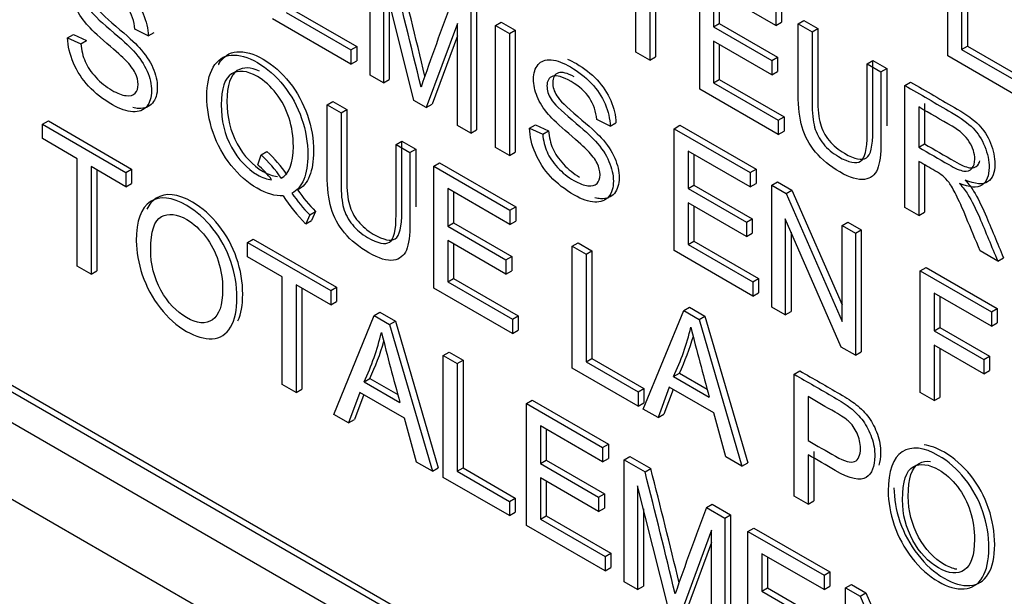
# Model space of a CAD drawing. Header units: inches. Extents: x 2 to 538, y -2 to 358.
# Tile 96 of 117: x 511.799 to 512.401, y 272.053 to 272.406. Entities that reach past the tile are written whole.
import ezdxf

# ---------------------------------------------------------------- set-up
doc = ezdxf.new("R2010")
doc.units = ezdxf.units.IN
doc.header["$MEASUREMENT"] = 0
doc.layers.add('Default', color=7, linetype='Continuous')
doc.layers.add('LAB20180', color=7, linetype='Continuous')

# ---------------------------------------------------------------- blocks, each defined once
blk = doc.blocks.new('SE6')
at = {"layer": 'LAB20180', "color": 7, "linetype": 'Continuous'}
for p, q in [((512.36657, 272.38376), (512.36657, 272.45846)), ((512.37509, 272.45354), (512.37509, 272.38764)), ((512.37863, 272.45558), (512.37863, 272.38968)), ((512.17574, 272.38598), (512.17574, 272.45187)), ((512.013, 272.37198), (512.013, 272.44667)), ((512.18427, 272.44695), (512.18427, 272.38106)), ((512.1878, 272.44491), (512.1878, 272.3831)), ((512.21478, 272.36344), (512.21478, 272.43813)), ((512.0399, 272.35645), (512.02122, 272.43084)), ((512.02122, 272.43084), (512.02122, 272.36723)), ((512.26139, 272.40243), (512.22326, 272.42444)), ((512.22326, 272.42444), (512.22326, 272.40148)), ((512.22679, 272.4224), (512.22679, 272.40352)), ((511.96523, 272.41238), (512.00487, 272.3895)), ((512.02475, 272.41676), (512.02475, 272.36927)), ((512.07821, 272.41311), (512.07821, 272.33841)), ((512.26139, 272.41122), (512.26139, 272.40243)), ((512.26492, 272.41326), (512.26492, 272.40447)), ((512.00133, 272.37871), (511.95322, 272.40649)), ((511.9617, 272.41034), (512.00133, 272.38746)), ((512.07467, 272.41106), (512.07467, 272.33637)), ((512.27503, 272.40335), (512.27857, 272.40539)), ((512.27857, 272.40539), (512.28709, 272.40047)), ((511.87728, 272.396), (511.86906, 272.40005)), ((512.06645, 272.40368), (512.04743, 272.3521)), ((512.06645, 272.34112), (512.06645, 272.40368)), ((512.08982, 272.40232), (512.09335, 272.40436)), ((512.08982, 272.32763), (512.08982, 272.40232)), ((512.08982, 272.40232), (512.09834, 272.3974)), ((512.09335, 272.40436), (512.10188, 272.39944)), ((512.09834, 272.3974), (512.10188, 272.39944)), ((512.10188, 272.39944), (512.10188, 272.32475)), ((512.22326, 272.40148), (512.22679, 272.40352)), ((512.22326, 272.40148), (512.25894, 272.38088)), ((512.22679, 272.40352), (512.26247, 272.38293)), ((512.26139, 272.40243), (512.26492, 272.40447)), ((512.27503, 272.40335), (512.28355, 272.39843)), ((512.28355, 272.39843), (512.28709, 272.40047)), ((511.82791, 272.39488), (511.83145, 272.39692)), ((511.82791, 272.39488), (511.83596, 272.39113)), ((511.83145, 272.39692), (511.8395, 272.39317)), ((511.83596, 272.39113), (511.8395, 272.39317)), ((511.87728, 272.396), (511.88081, 272.39804)), ((512.06645, 272.39614), (512.05096, 272.35414)), ((512.09834, 272.3974), (512.09834, 272.32271)), ((512.00133, 272.38746), (512.00487, 272.3895)), ((512.00133, 272.38746), (512.00133, 272.37871)), ((512.00487, 272.3895), (512.00487, 272.38075)), ((512.25894, 272.37214), (512.22326, 272.39274)), ((512.22326, 272.39274), (512.22326, 272.36729)), ((512.22679, 272.3907), (512.22679, 272.36933)), ((512.37509, 272.38764), (512.37863, 272.38968)), ((512.37509, 272.38764), (512.40698, 272.36923)), ((512.37863, 272.38968), (512.41052, 272.37127)), ((512.18427, 272.38106), (512.17574, 272.38598)), ((512.18427, 272.38106), (512.1878, 272.3831)), ((512.25894, 272.38088), (512.26247, 272.38293)), ((512.26247, 272.38293), (512.26247, 272.37418)), ((512.31725, 272.37897), (512.32079, 272.38101)), ((512.32079, 272.38101), (512.32927, 272.37612)), ((512.40698, 272.36043), (512.36657, 272.38376)), ((512.00133, 272.37871), (512.00487, 272.38075)), ((512.25894, 272.38088), (512.25894, 272.37214)), ((512.31725, 272.37897), (512.32573, 272.37408)), ((512.32573, 272.37408), (512.32927, 272.37612)), ((512.02122, 272.36723), (512.013, 272.37198)), ((512.02122, 272.36723), (512.02475, 272.36927)), ((512.22326, 272.36729), (512.22679, 272.36933)), ((512.22679, 272.36933), (512.26643, 272.34645)), ((512.25894, 272.37214), (512.26247, 272.37418)), ((512.26289, 272.33566), (512.21478, 272.36344)), ((512.22326, 272.36729), (512.26289, 272.34441)), ((512.34032, 272.36565), (512.34385, 272.36769)), ((512.34032, 272.29096), (512.34032, 272.36565)), ((511.98672, 272.35388), (511.99026, 272.35592)), ((511.98672, 272.35388), (511.99524, 272.34896)), ((511.99026, 272.35592), (511.99878, 272.351)), ((511.99524, 272.34896), (511.99878, 272.351)), ((512.04743, 272.3521), (512.0399, 272.35645)), ((512.04743, 272.3521), (512.05096, 272.35414)), ((512.34884, 272.35248), (512.34884, 272.32778)), ((512.35238, 272.35452), (512.35238, 272.32983)), ((512.26289, 272.34441), (512.26643, 272.34645)), ((512.26643, 272.34645), (512.26643, 272.3377)), ((511.81255, 272.34191), (511.81609, 272.34395)), ((511.81255, 272.33311), (511.81255, 272.34191)), ((511.81255, 272.34191), (511.86355, 272.31246)), ((511.81609, 272.34395), (511.86708, 272.3145)), ((512.07467, 272.33637), (512.06645, 272.34112)), ((512.11065, 272.3396), (512.11419, 272.34164)), ((512.11065, 272.3396), (512.1187, 272.33585)), ((512.11419, 272.34164), (512.12223, 272.33789)), ((512.15997, 272.34075), (512.15179, 272.34477)), ((512.15997, 272.34075), (512.16351, 272.34279)), ((512.19913, 272.3392), (512.20267, 272.34125)), ((512.19913, 272.26451), (512.19913, 272.3392)), ((512.19913, 272.3392), (512.24574, 272.31229)), ((512.20267, 272.34125), (512.24928, 272.31434)), ((512.26289, 272.34441), (512.26289, 272.33566)), ((511.83381, 272.32083), (511.81255, 272.33311)), ((512.07467, 272.33637), (512.07821, 272.33841)), ((512.1187, 272.33585), (512.12223, 272.33789)), ((512.26289, 272.33566), (512.26643, 272.3377)), ((511.41806, 272.32918), (513.00905, 271.41062)), ((512.02894, 272.3295), (512.03248, 272.33155)), ((512.02894, 272.3295), (512.03742, 272.32461)), ((512.03248, 272.33155), (512.04096, 272.32665)), ((512.09834, 272.32271), (512.08982, 272.32763)), ((512.34884, 272.32778), (512.35238, 272.32983)), ((511.55097, 272.32226), (512.87613, 271.55717)), ((511.83381, 272.25494), (511.83381, 272.32083)), ((511.94424, 272.31713), (511.94631, 272.32309)), ((511.94631, 272.32309), (511.94985, 272.32513)), ((512.03742, 272.32461), (512.04096, 272.32665)), ((512.09834, 272.32271), (512.10188, 272.32475)), ((512.24574, 272.3035), (512.20766, 272.32549)), ((512.20766, 272.32549), (512.20766, 272.30253)), ((512.21119, 272.32345), (512.21119, 272.30457)), ((511.54743, 272.32022), (512.8726, 271.55513)), ((511.86355, 272.30366), (511.84229, 272.31594)), ((511.84229, 272.31594), (511.84229, 272.25004)), ((512.05201, 272.31619), (512.05555, 272.31823)), ((512.05201, 272.24149), (512.05201, 272.31619)), ((512.05201, 272.31619), (512.09862, 272.28928)), ((512.05555, 272.31823), (512.10216, 272.29132)), ((512.34884, 272.31919), (512.34884, 272.28604)), ((512.35238, 272.31714), (512.35238, 272.28808)), ((511.84582, 272.3139), (511.84582, 272.25208)), ((511.86355, 272.31246), (511.86708, 272.3145)), ((511.86355, 272.31246), (511.86355, 272.30366)), ((511.86708, 272.3145), (511.86708, 272.30571)), ((512.24574, 272.31229), (512.24928, 272.31434)), ((512.24574, 272.31229), (512.24574, 272.3035)), ((512.24928, 272.31434), (512.24928, 272.30554)), ((511.86355, 272.30366), (511.86708, 272.30571)), ((512.20766, 272.30253), (512.21119, 272.30457)), ((512.21119, 272.30457), (512.24687, 272.28397)), ((512.24574, 272.3035), (512.24928, 272.30554)), ((512.25896, 272.30467), (512.26249, 272.30671)), ((512.25896, 272.22997), (512.25896, 272.30467)), ((512.25896, 272.30467), (512.26774, 272.2996)), ((512.26249, 272.30671), (512.27127, 272.30164)), ((511.54743, 272.30144), (512.8726, 271.53635)), ((512.09862, 272.28048), (512.06053, 272.30247)), ((512.06053, 272.30247), (512.06053, 272.27951)), ((512.06407, 272.30043), (512.06407, 272.28155)), ((512.20766, 272.30253), (512.24333, 272.28193)), ((512.26774, 272.2996), (512.27127, 272.30164)), ((512.26774, 272.2996), (512.30191, 272.22113)), ((512.27127, 272.30164), (512.30191, 272.23129)), ((512.09862, 272.28928), (512.10216, 272.29132)), ((512.10216, 272.29132), (512.10216, 272.28252)), ((512.24333, 272.27318), (512.20766, 272.29378)), ((512.20766, 272.29378), (512.20766, 272.26834)), ((512.21119, 272.29174), (512.21119, 272.27038)), ((512.34884, 272.28604), (512.34032, 272.29096)), ((511.97609, 272.28642), (511.9736, 272.281)), ((511.97609, 272.28642), (511.97963, 272.28846)), ((511.97963, 272.28846), (511.97713, 272.28304)), ((512.09862, 272.28928), (512.09862, 272.28048)), ((512.34884, 272.28604), (512.35238, 272.28808)), ((511.9736, 272.281), (511.97713, 272.28304)), ((512.06053, 272.27951), (512.06407, 272.28155)), ((512.06053, 272.27951), (512.09621, 272.25891)), ((512.06407, 272.28155), (512.09975, 272.26095)), ((512.09862, 272.28048), (512.10216, 272.28252)), ((512.24333, 272.28193), (512.24687, 272.28397)), ((512.24333, 272.28193), (512.24333, 272.27318)), ((512.24687, 272.28397), (512.24687, 272.27523)), ((512.30135, 272.2055), (512.26718, 272.28392)), ((512.26718, 272.28392), (512.26718, 272.22523)), ((512.30191, 272.27987), (512.30544, 272.28191)), ((512.30191, 272.22113), (512.30191, 272.27987)), ((512.30191, 272.27987), (512.31013, 272.27512)), ((512.30544, 272.28191), (512.31366, 272.27716)), ((512.24333, 272.27318), (512.24687, 272.27523)), ((512.27071, 272.2758), (512.27071, 272.22727)), ((512.31013, 272.27512), (512.31366, 272.27716)), ((512.31013, 272.27512), (512.31013, 272.20043)), ((512.31366, 272.27716), (512.31366, 272.20247)), ((511.93796, 272.2695), (511.9415, 272.27154)), ((511.93796, 272.2607), (511.93796, 272.2695)), ((511.93796, 272.2695), (511.98896, 272.24005)), ((511.9415, 272.27154), (511.9925, 272.2421)), ((512.09621, 272.25017), (512.06053, 272.27076)), ((512.06053, 272.27076), (512.06053, 272.24532)), ((512.06407, 272.26872), (512.06407, 272.24736)), ((512.13675, 272.26726), (512.14029, 272.2693)), ((512.13675, 272.19257), (512.13675, 272.26726)), ((512.13675, 272.26726), (512.14523, 272.26237)), ((512.14029, 272.2693), (512.14877, 272.26441)), ((512.20766, 272.26834), (512.21119, 272.27038)), ((512.20766, 272.26834), (512.24729, 272.24545)), ((512.21119, 272.27038), (512.25083, 272.2475)), ((511.95918, 272.24845), (511.93796, 272.2607)), ((512.09621, 272.25891), (512.09975, 272.26095)), ((512.09975, 272.26095), (512.09975, 272.25221)), ((512.14523, 272.26237), (512.14877, 272.26441)), ((512.14523, 272.26237), (512.14523, 272.19642)), ((512.14877, 272.26441), (512.14877, 272.19846)), ((512.24729, 272.23671), (512.19913, 272.26451)), ((512.39717, 272.25814), (512.38646, 272.26432)), ((511.84229, 272.25004), (511.83381, 272.25494)), ((512.09621, 272.25891), (512.09621, 272.25017)), ((512.39717, 272.25814), (512.40071, 272.26018)), ((511.84229, 272.25004), (511.84582, 272.25208)), ((511.95918, 272.18256), (511.95918, 272.24845)), ((512.09621, 272.25017), (512.09975, 272.25221)), ((512.34977, 272.25224), (512.3533, 272.25428)), ((512.34977, 272.17755), (512.34977, 272.25224)), ((512.34977, 272.25224), (512.39332, 272.22709)), ((512.3533, 272.25428), (512.39686, 272.22913)), ((511.98896, 272.23126), (511.9677, 272.24353)), ((511.9677, 272.24353), (511.9677, 272.17764)), ((512.06053, 272.24532), (512.06407, 272.24736)), ((512.06053, 272.24532), (512.10013, 272.22246)), ((512.06407, 272.24736), (512.10366, 272.2245)), ((512.24729, 272.24545), (512.25083, 272.2475)), ((512.24729, 272.24545), (512.24729, 272.23671)), ((512.25083, 272.2475), (512.25083, 272.23875)), ((511.97124, 272.24149), (511.97124, 272.17968)), ((511.98896, 272.24005), (511.9925, 272.2421)), ((511.98896, 272.24005), (511.98896, 272.23126)), ((511.9925, 272.2421), (511.9925, 272.2333)), ((512.10013, 272.21371), (512.05201, 272.24149)), ((512.24729, 272.23671), (512.25083, 272.23875)), ((512.39332, 272.2183), (512.35824, 272.23855)), ((512.35824, 272.23855), (512.35824, 272.21544)), ((512.36178, 272.23651), (512.36178, 272.21748)), ((511.98896, 272.23126), (511.9925, 272.2333)), ((511.9909, 272.16424), (512.01556, 272.2247)), ((512.01556, 272.2247), (512.01909, 272.22674)), ((512.01556, 272.2247), (512.02498, 272.21926)), ((512.01909, 272.22674), (512.02852, 272.2213)), ((512.10013, 272.22246), (512.10366, 272.2245)), ((512.10366, 272.2245), (512.10366, 272.21575)), ((512.18026, 272.16745), (512.20497, 272.22788)), ((512.20497, 272.22788), (512.2085, 272.22992)), ((512.20497, 272.22788), (512.21439, 272.22244)), ((512.2085, 272.22992), (512.21793, 272.22448)), ((512.21439, 272.22244), (512.21793, 272.22448)), ((512.21793, 272.22448), (512.24414, 272.13465)), ((512.26718, 272.22523), (512.25896, 272.22997)), ((512.26718, 272.22523), (512.27071, 272.22727)), ((512.39332, 272.22709), (512.39686, 272.22913)), ((512.39332, 272.22709), (512.39332, 272.2183)), ((512.39686, 272.22913), (512.39686, 272.22034)), ((512.02498, 272.21926), (512.02852, 272.2213)), ((512.02498, 272.21926), (512.05124, 272.12941)), ((512.02852, 272.2213), (512.05477, 272.13145)), ((512.10013, 272.22246), (512.10013, 272.21371)), ((512.21439, 272.22244), (512.2406, 272.13261)), ((512.39332, 272.2183), (512.39686, 272.22034)), ((512.10013, 272.21371), (512.10366, 272.21575)), ((512.35824, 272.21544), (512.36178, 272.21748)), ((512.35824, 272.21544), (512.38863, 272.1979)), ((512.36178, 272.21748), (512.39216, 272.19994)), ((512.38863, 272.1891), (512.35824, 272.20664)), ((512.35824, 272.20664), (512.35824, 272.17265)), ((512.05786, 272.20027), (512.0614, 272.20231)), ((512.05786, 272.12558), (512.05786, 272.20027)), ((512.05786, 272.20027), (512.06639, 272.19535)), ((512.0614, 272.20231), (512.06992, 272.19739)), ((512.31013, 272.20043), (512.30135, 272.2055)), ((512.31013, 272.20043), (512.31366, 272.20247)), ((512.36178, 272.2046), (512.36178, 272.17469)), ((512.06639, 272.19535), (512.06992, 272.19739)), ((512.06639, 272.19535), (512.06639, 272.12941)), ((512.06992, 272.19739), (512.06992, 272.13145)), ((512.14523, 272.19642), (512.14877, 272.19846)), ((512.14523, 272.19642), (512.17712, 272.17801)), ((512.14877, 272.19846), (512.18066, 272.18005)), ((512.38863, 272.1979), (512.39216, 272.19994)), ((512.38863, 272.1979), (512.38863, 272.1891)), ((512.39216, 272.19994), (512.39216, 272.19114)), ((512.17712, 272.16926), (512.13675, 272.19257)), ((512.19881, 272.1874), (512.20235, 272.18944)), ((512.20235, 272.18944), (512.21937, 272.17962)), ((512.27262, 272.18882), (512.27616, 272.19086)), ((512.27262, 272.11412), (512.27262, 272.18882)), ((512.38863, 272.1891), (512.39216, 272.19114)), ((511.9677, 272.17764), (511.95918, 272.18256)), ((512.0094, 272.18422), (512.01294, 272.18626)), ((512.0094, 272.18422), (512.03131, 272.17157)), ((512.01294, 272.18626), (512.03, 272.17641)), ((512.19881, 272.1874), (512.22067, 272.17478)), ((511.9677, 272.17764), (511.97124, 272.17968)), ((512.00682, 272.17766), (511.99989, 272.15905)), ((512.00911, 272.17634), (512.00343, 272.16109)), ((512.03406, 272.16193), (512.00682, 272.17766)), ((512.17712, 272.17801), (512.18066, 272.18005)), ((512.17712, 272.17801), (512.17712, 272.16926)), ((512.18066, 272.18005), (512.18066, 272.1713)), ((512.19619, 272.18086), (512.18926, 272.16225)), ((512.19847, 272.17955), (512.19279, 272.1643)), ((512.22343, 272.16514), (512.19619, 272.18086)), ((512.35824, 272.17265), (512.34977, 272.17755)), ((512.10873, 272.1709), (512.11227, 272.17294)), ((512.10873, 272.09621), (512.10873, 272.1709)), ((512.10873, 272.1709), (512.15534, 272.14399)), ((512.11227, 272.17294), (512.15888, 272.14603)), ((512.17712, 272.16926), (512.18066, 272.1713)), ((512.2811, 272.17513), (512.2811, 272.14829)), ((512.35824, 272.17265), (512.36178, 272.17469)), ((511.99989, 272.15905), (511.9909, 272.16424)), ((512.18926, 272.16225), (512.18026, 272.16745)), ((512.18926, 272.16225), (512.19279, 272.1643)), ((512.23087, 272.13823), (512.22343, 272.16514)), ((511.99989, 272.15905), (512.00343, 272.16109)), ((512.04147, 272.13505), (512.03406, 272.16193)), ((512.15534, 272.1352), (512.11726, 272.15719)), ((512.11726, 272.15719), (512.11726, 272.13423)), ((512.12079, 272.15515), (512.12079, 272.13627)), ((512.15534, 272.14399), (512.15888, 272.14603)), ((512.15888, 272.14603), (512.15888, 272.13724)), ((512.15534, 272.14399), (512.15534, 272.1352)), ((512.28464, 272.14158), (512.28464, 272.11127)), ((512.05124, 272.12941), (512.04147, 272.13505)), ((512.11726, 272.13423), (512.12079, 272.13627)), ((512.11726, 272.13423), (512.15293, 272.11363)), ((512.12079, 272.13627), (512.15647, 272.11567)), ((512.15534, 272.1352), (512.15888, 272.13724)), ((512.16856, 272.13637), (512.17209, 272.13841)), ((512.16856, 272.06167), (512.16856, 272.13637)), ((512.16856, 272.13637), (512.18134, 272.12899)), ((512.17209, 272.13841), (512.18487, 272.13103)), ((512.2406, 272.13261), (512.23087, 272.13823)), ((512.2406, 272.13261), (512.24414, 272.13465)), ((512.2811, 272.13954), (512.2811, 272.10923)), ((512.05124, 272.12941), (512.05477, 272.13145)), ((512.06639, 272.12941), (512.06992, 272.13145)), ((512.06639, 272.12941), (512.09828, 272.111)), ((512.06992, 272.13145), (512.10181, 272.11304)), ((512.18134, 272.12899), (512.18487, 272.13103)), ((512.09828, 272.10225), (512.05786, 272.12558)), ((512.15293, 272.10488), (512.11726, 272.12548)), ((512.11726, 272.12548), (512.11726, 272.10004)), ((512.12079, 272.12344), (512.12079, 272.10208)), ((512.19541, 272.04617), (512.17678, 272.12054)), ((512.17678, 272.12054), (512.17678, 272.05693)), ((512.09828, 272.111), (512.10181, 272.11304)), ((512.09828, 272.111), (512.09828, 272.10225)), ((512.10181, 272.11304), (512.10181, 272.10429)), ((512.15293, 272.11363), (512.15647, 272.11567)), ((512.15293, 272.11363), (512.15293, 272.10488)), ((512.15647, 272.11567), (512.15647, 272.10692)), ((512.2811, 272.10923), (512.27262, 272.11412)), ((512.2811, 272.10923), (512.28464, 272.11127)), ((512.09828, 272.10225), (512.10181, 272.10429)), ((512.15293, 272.10488), (512.15647, 272.10692)), ((512.18031, 272.10643), (512.18031, 272.05897)), ((512.21887, 272.10732), (512.2224, 272.10936)), ((512.21887, 272.10732), (512.23019, 272.10078)), ((512.2224, 272.10936), (512.23372, 272.10282)), ((512.11726, 272.10004), (512.12079, 272.10208)), ((512.11726, 272.10004), (512.15685, 272.07718)), ((512.12079, 272.10208), (512.16039, 272.07922)), ((512.23019, 272.10078), (512.23372, 272.10282)), ((512.23019, 272.10078), (512.23019, 272.02609)), ((512.23372, 272.10282), (512.23372, 272.02813)), ((512.15685, 272.06843), (512.10873, 272.09621)), ((512.22201, 272.09338), (512.20299, 272.04179)), ((512.22201, 272.03081), (512.22201, 272.09338)), ((512.2443, 272.09263), (512.24784, 272.09467)), ((512.2443, 272.01794), (512.2443, 272.09263)), ((512.2443, 272.09263), (512.29091, 272.06572)), ((512.24784, 272.09467), (512.29445, 272.06776)), ((512.22201, 272.08583), (512.20652, 272.04384)), ((512.15685, 272.07718), (512.16039, 272.07922)), ((512.15685, 272.07718), (512.15685, 272.06843)), ((512.16039, 272.07922), (512.16039, 272.07047)), ((512.29091, 272.05693), (512.25282, 272.07892)), ((512.25282, 272.07892), (512.25282, 272.05596)), ((512.25636, 272.07688), (512.25636, 272.058)), ((512.15685, 272.06843), (512.16039, 272.07047)), ((512.29091, 272.06572), (512.29445, 272.06776)), ((512.29445, 272.06776), (512.29445, 272.05897)), ((512.17678, 272.05693), (512.16856, 272.06167)), ((512.29091, 272.06572), (512.29091, 272.05693)), ((512.17678, 272.05693), (512.18031, 272.05897)), ((512.25282, 272.05596), (512.25636, 272.058)), ((512.25282, 272.05596), (512.2885, 272.03536)), ((512.25636, 272.058), (512.29204, 272.0374)), ((512.29091, 272.05693), (512.29445, 272.05897)), ((512.30412, 272.05809), (512.30766, 272.06014)), ((512.30412, 271.9834), (512.30412, 272.05809)), ((512.30412, 272.05809), (512.3129, 272.05303)), ((512.30766, 272.06014), (512.31644, 272.05507)), ((512.3129, 272.05303), (512.31644, 272.05507)), ((512.3129, 272.05303), (512.34712, 271.97453)), ((512.31644, 272.05507), (512.34712, 271.98468))]:
    blk.add_line(p, q, dxfattribs=at)
for centre, radius, start, end in [((506.75746, 271.09992), 5.43984, 13.51656, 14.27582), ((506.75392, 271.09788), 5.43984, 13.46655, 14.27582), ((514.21926, 271.60931), 2.3025, 159.4479, 160.84815), ((511.90001, 272.27078), 0.06987, 33.09955, 48.48797), ((511.90354, 272.27282), 0.06987, 33.09955, 48.48797), ((511.90523, 272.27255), 0.05924, 36.70885, 48.81022), ((512.05333, 272.3598), 0.11211, 213.39689, 224.66233), ((512.05909, 272.36619), 0.11512, 215.31659, 223.86196), ((512.06263, 272.36823), 0.11512, 215.31659, 223.86196), ((511.86104, 272.25324), 0.16363, 335.05426, 346.26608), ((513.61984, 272.61445), 1.64911, 194.03981, 195.57842), ((512.05602, 272.25421), 0.15765, 334.92647, 346.56887), ((513.8092, 272.61766), 1.64911, 194.03981, 195.57842), ((511.86457, 272.25528), 0.16363, 335.05426, 343.58381), ((512.05956, 272.25625), 0.15765, 334.92647, 343.76905), ((506.90948, 270.78758), 5.43984, 13.46655, 14.27582), ((506.91302, 270.78962), 5.43984, 13.51656, 14.27582), ((514.37482, 271.29901), 2.3025, 159.4479, 160.84815)]:
    blk.add_arc(centre, radius, start, end, dxfattribs=at)
for points, knots in [([(511.83596, 272.39113), (511.83635, 272.38713), (511.83725, 272.38347), (511.83863, 272.38029), (511.84003, 272.37707), (511.8422, 272.37386), (511.84806, 272.3675), (511.85137, 272.36484), (511.8583, 272.36084), (511.86114, 272.35974), (511.86613, 272.35915), (511.86803, 272.35959), (511.86923, 272.36089), (511.87042, 272.36216), (511.87104, 272.36392), (511.87104, 272.36854), (511.87044, 272.37093), (511.86923, 272.37336), (511.86804, 272.37576), (511.86609, 272.37835), (511.86342, 272.38109), (511.86165, 272.3829), (511.85783, 272.38631), (511.85193, 272.39135), (511.84599, 272.39643), (511.84186, 272.40039), (511.83949, 272.4032), (511.83639, 272.40688), (511.83411, 272.41048), (511.8311, 272.41779), (511.83037, 272.42129), (511.83037, 272.4285), (511.83127, 272.4315), (511.83497, 272.43593), (511.83768, 272.43685), (511.84121, 272.43655), (511.84473, 272.43625), (511.8487, 272.43476), (511.85783, 272.42949), (511.86204, 272.42616), (511.86936, 272.41836), (511.87216, 272.41416), (511.87409, 272.40956), (511.87602, 272.40498), (511.87711, 272.40047), (511.87728, 272.396)], [0, 0, 0, 0, 0.049954, 0.049954, 0.049954, 0.102826, 0.102826, 0.155698, 0.155698, 0.202972, 0.202972, 0.250246, 0.250246, 0.250246, 0.284468, 0.284468, 0.317961, 0.317961, 0.317961, 0.358906, 0.358906, 0.358906, 0.428488, 0.428488, 0.428488, 0.505007, 0.505007, 0.505007, 0.558517, 0.558517, 0.612027, 0.612027, 0.669359, 0.669359, 0.726691, 0.726691, 0.726691, 0.792488, 0.792488, 0.864799, 0.864799, 0.937111, 0.937111, 0.937111, 1, 1, 1, 1]), ([(511.85509, 272.42636), (511.85087, 272.42856), (511.8477, 272.42931), (511.84565, 272.42853), (511.84332, 272.42763), (511.84208, 272.42577), (511.84208, 272.42), (511.84294, 272.41732), (511.84462, 272.41461), (511.84627, 272.41194), (511.85052, 272.40773), (511.85744, 272.40189), (511.86436, 272.39606), (511.86915, 272.39175), (511.87173, 272.38887), (511.8755, 272.38466), (511.87827, 272.38057), (511.88008, 272.37649), (511.88191, 272.37237), (511.88279, 272.36832), (511.88279, 272.36037), (511.8818, 272.35716), (511.87982, 272.35483), (511.87786, 272.35251), (511.87505, 272.35137), (511.87135, 272.35157), (511.87018, 272.35164), (511.86898, 272.35181), (511.86773, 272.35211)], [0.137968, 0.137968, 0.137968, 0.137968, 0.1995904, 0.1995904, 0.1995904, 0.2446345, 0.2446345, 0.2838664, 0.2838664, 0.2838664, 0.3638558, 0.3638558, 0.3638558, 0.4506833, 0.4506833, 0.4506833, 0.5132556, 0.5132556, 0.5132556, 0.5716377, 0.5716377, 0.6300197, 0.6300197, 0.6300197, 0.6952135, 0.6952135, 0.6952135, 0.7176932, 0.7176932, 0.7176932, 0.7176932]), ([(511.86906, 272.40005), (511.86863, 272.40497), (511.86716, 272.40934), (511.86463, 272.41324), (511.86211, 272.41711), (511.85834, 272.42045), (511.84823, 272.42629), (511.84444, 272.42738), (511.84212, 272.42648), (511.83979, 272.42559), (511.83854, 272.42373), (511.83854, 272.41796), (511.83941, 272.41528), (511.84108, 272.41257), (511.84274, 272.4099), (511.84698, 272.40569), (511.85391, 272.39985), (511.86083, 272.39402), (511.86562, 272.38971), (511.8682, 272.38683), (511.87197, 272.38262), (511.87474, 272.37853), (511.87655, 272.37445), (511.87837, 272.37033), (511.87926, 272.36628), (511.87926, 272.35833), (511.87827, 272.35512), (511.87629, 272.35279), (511.87432, 272.35047), (511.87151, 272.34933), (511.86781, 272.34953), (511.86413, 272.34973), (511.86002, 272.3511), (511.84956, 272.35713), (511.8447, 272.36094), (511.84074, 272.36516), (511.8368, 272.36936), (511.83372, 272.37413), (511.83149, 272.3794), (511.82927, 272.38462), (511.82804, 272.38978), (511.82791, 272.39488)], [0, 0, 0, 0, 0.061167, 0.061167, 0.061167, 0.129495, 0.129495, 0.19959, 0.19959, 0.19959, 0.244634, 0.244634, 0.283866, 0.283866, 0.283866, 0.363856, 0.363856, 0.363856, 0.450683, 0.450683, 0.450683, 0.513256, 0.513256, 0.513256, 0.571638, 0.571638, 0.63002, 0.63002, 0.63002, 0.695213, 0.695213, 0.695213, 0.766429, 0.766429, 0.856945, 0.856945, 0.856945, 0.928212, 0.928212, 0.928212, 1, 1, 1, 1]), ([(512.32573, 272.37408), (512.32573, 272.3597), (512.32573, 272.34532), (512.32573, 272.33094), (512.32573, 272.32344), (512.325, 272.3179), (512.32207, 272.31074), (512.31945, 272.30868), (512.31562, 272.30815), (512.31177, 272.30763), (512.30675, 272.3091), (512.29453, 272.31616), (512.28958, 272.32021), (512.2857, 272.32488), (512.28188, 272.32949), (512.27916, 272.33452), (512.27748, 272.34006), (512.27581, 272.34558), (512.27503, 272.35231), (512.27503, 272.36021), (512.27503, 272.37459), (512.27503, 272.38897), (512.27503, 272.40335)], [0, 0, 0, 0, 0.229349, 0.229349, 0.229349, 0.315825, 0.315825, 0.402301, 0.402301, 0.402301, 0.498875, 0.498875, 0.592766, 0.592766, 0.592766, 0.669274, 0.669274, 0.669274, 0.770633, 0.770633, 0.770633, 1, 1, 1, 1]), ([(512.28709, 272.40047), (512.28709, 272.38611), (512.28709, 272.37174), (512.28709, 272.35738), (512.28709, 272.35092), (512.2876, 272.34585), (512.28967, 272.3385), (512.29148, 272.33512), (512.29402, 272.33196), (512.29654, 272.32883), (512.29966, 272.32622), (512.30964, 272.32046), (512.31412, 272.31951), (512.31678, 272.32125), (512.31947, 272.32301), (512.32079, 272.32858), (512.32079, 272.33793), (512.32079, 272.35229), (512.32079, 272.36665), (512.32079, 272.38101)], [0, 0, 0, 0, 0.272425, 0.272425, 0.272425, 0.3487, 0.3487, 0.424974, 0.424974, 0.424974, 0.489634, 0.489634, 0.601458, 0.601458, 0.601458, 0.727547, 0.727547, 0.727547, 1, 1, 1, 1]), ([(512.28355, 272.39843), (512.28355, 272.38406), (512.28355, 272.3697), (512.28355, 272.35534), (512.28355, 272.34888), (512.28407, 272.34381), (512.28614, 272.33646), (512.28794, 272.33308), (512.29048, 272.32992), (512.293, 272.32679), (512.29612, 272.32418), (512.3061, 272.31842), (512.31058, 272.31747), (512.31325, 272.31921), (512.31594, 272.32097), (512.31725, 272.32654), (512.31725, 272.33589), (512.31725, 272.35025), (512.31725, 272.36461), (512.31725, 272.37897)], [0, 0, 0, 0, 0.272425, 0.272425, 0.272425, 0.3487, 0.3487, 0.424974, 0.424974, 0.424974, 0.489634, 0.489634, 0.601458, 0.601458, 0.601458, 0.727547, 0.727547, 0.727547, 1, 1, 1, 1]), ([(511.95974, 272.2981), (511.95496, 272.29777), (511.94967, 272.29934), (511.938, 272.30607), (511.93271, 272.31072), (511.92798, 272.31673), (511.92323, 272.32276), (511.91954, 272.32945), (511.91696, 272.33681), (511.91436, 272.34421), (511.91309, 272.35162), (511.91309, 272.36633), (511.91442, 272.37227), (511.917, 272.37679), (511.9196, 272.38134), (511.92324, 272.38382), (511.92802, 272.38424), (511.93278, 272.38466), (511.93813, 272.38313), (511.95001, 272.37627), (511.95539, 272.37152), (511.96495, 272.35945), (511.9686, 272.35276), (511.97114, 272.34543), (511.97369, 272.33808), (511.97489, 272.33075), (511.97489, 272.31718), (511.97407, 272.31214), (511.97248, 272.30818), (511.97087, 272.30419), (511.96843, 272.30133), (511.96516, 272.29964)], [0, 0, 0, 0, 0.083591, 0.083591, 0.167801, 0.167801, 0.167801, 0.250827, 0.250827, 0.250827, 0.341424, 0.341424, 0.43202, 0.43202, 0.43202, 0.515494, 0.515494, 0.515494, 0.598978, 0.598978, 0.683681, 0.683681, 0.768384, 0.768384, 0.768384, 0.857884, 0.857884, 0.932367, 0.932367, 0.932367, 1, 1, 1, 1]), ([(511.92027, 272.37834), (511.92036, 272.37851), (511.92045, 272.37867), (511.92054, 272.37883), (511.92314, 272.38338), (511.92678, 272.38586), (511.93156, 272.38628), (511.93631, 272.38671), (511.94167, 272.38517), (511.95355, 272.37831), (511.95893, 272.37356), (511.96848, 272.36149), (511.97214, 272.3548), (511.97468, 272.34747), (511.97723, 272.34012), (511.97842, 272.33279), (511.97842, 272.31922), (511.97761, 272.31418), (511.97601, 272.31023), (511.9744, 272.30623), (511.97197, 272.30337), (511.9687, 272.30168)], [0.4288003, 0.4288003, 0.4288003, 0.4288003, 0.4320199, 0.4320199, 0.4320199, 0.5154941, 0.5154941, 0.5154941, 0.5989783, 0.5989783, 0.6836814, 0.6836814, 0.7683844, 0.7683844, 0.7683844, 0.8578838, 0.8578838, 0.9323666, 0.9323666, 0.9323666, 1, 1, 1, 1]), ([(512.1187, 272.33585), (512.11904, 272.33187), (512.11995, 272.32827), (512.12132, 272.32504), (512.12271, 272.32178), (512.12489, 272.31861), (512.12782, 272.31543), (512.13078, 272.31221), (512.13406, 272.30959), (512.13772, 272.30752), (512.14099, 272.30568), (512.14387, 272.30452), (512.14637, 272.30422), (512.14885, 272.30392), (512.15072, 272.30434), (512.15192, 272.30564), (512.15311, 272.30691), (512.15377, 272.30864), (512.15377, 272.31326), (512.15317, 272.31565), (512.15076, 272.32052), (512.14878, 272.3231), (512.14611, 272.32589), (512.14441, 272.32766), (512.14056, 272.33103), (512.13462, 272.33615), (512.12869, 272.34126), (512.12455, 272.34514), (512.12218, 272.34795), (512.11912, 272.35159), (512.11685, 272.35521), (512.11383, 272.36251), (512.11306, 272.36609), (512.11306, 272.3733), (512.11401, 272.37623), (512.11586, 272.37844), (512.11769, 272.38064), (512.12038, 272.38159), (512.12391, 272.3813), (512.12745, 272.381), (512.13144, 272.37948), (512.14052, 272.37424), (512.14474, 272.37091), (512.14839, 272.36706), (512.15207, 272.36319), (512.15485, 272.35891), (512.15683, 272.35434), (512.15882, 272.34975), (512.15984, 272.34519), (512.15997, 272.34075)], [0, 0, 0, 0, 0.049878, 0.049878, 0.049878, 0.098701, 0.098701, 0.098701, 0.157985, 0.157985, 0.157985, 0.20948, 0.20948, 0.20948, 0.250007, 0.250007, 0.250007, 0.286876, 0.286876, 0.322961, 0.322961, 0.359046, 0.359046, 0.359046, 0.428613, 0.428613, 0.428613, 0.505026, 0.505026, 0.505026, 0.556645, 0.556645, 0.608264, 0.608264, 0.66512, 0.66512, 0.66512, 0.726408, 0.726408, 0.726408, 0.795729, 0.795729, 0.872675, 0.872675, 0.872675, 0.936881, 0.936881, 0.936881, 1, 1, 1, 1]), ([(512.13389, 272.3817), (512.13562, 272.381), (512.13742, 272.38011), (512.14405, 272.37628), (512.14827, 272.37295), (512.15193, 272.3691), (512.1556, 272.36523), (512.15838, 272.36095), (512.16036, 272.35638), (512.16235, 272.35179), (512.16338, 272.34723), (512.16351, 272.34279)], [0.765794, 0.765794, 0.765794, 0.765794, 0.795729, 0.795729, 0.872675, 0.872675, 0.872675, 0.9368808, 0.9368808, 0.9368808, 1, 1, 1, 1]), ([(511.95853, 272.30893), (511.96357, 272.31129), (511.96606, 272.3178), (511.96606, 272.3344), (511.9652, 272.34016), (511.96344, 272.3457), (511.96168, 272.35122), (511.95905, 272.35624), (511.95561, 272.36071), (511.95219, 272.36515), (511.94833, 272.36864), (511.9377, 272.37478), (511.93241, 272.3753), (511.92823, 272.37269), (511.92404, 272.37007), (511.92191, 272.36382), (511.92191, 272.34414), (511.92397, 272.33554), (511.92815, 272.32791), (511.9323, 272.32032), (511.93762, 272.31469), (511.94713, 272.3092), (511.95001, 272.30818), (511.95272, 272.30796)], [0, 0, 0, 0, 0.158919, 0.158919, 0.249196, 0.249196, 0.249196, 0.331937, 0.331937, 0.331937, 0.413062, 0.413062, 0.53434, 0.53434, 0.53434, 0.678584, 0.678584, 0.818522, 0.818522, 0.818522, 0.941697, 0.941697, 1, 1, 1, 1]), ([(511.94538, 272.37432), (511.93999, 272.3769), (511.93545, 272.37703), (511.93177, 272.37473), (511.92758, 272.37211), (511.92544, 272.36586), (511.92544, 272.34618), (511.92751, 272.33758), (511.93168, 272.32996), (511.93584, 272.32237), (511.94115, 272.31674), (511.95066, 272.31124), (511.95355, 272.31023), (511.95626, 272.31)], [0.4275228, 0.4275228, 0.4275228, 0.4275228, 0.5343398, 0.5343398, 0.5343398, 0.6785836, 0.6785836, 0.8185216, 0.8185216, 0.8185216, 0.941697, 0.941697, 1, 1, 1, 1]), ([(512.15179, 272.34477), (512.15136, 272.34969), (512.14986, 272.35409), (512.14732, 272.35799), (512.1448, 272.36186), (512.14103, 272.3652), (512.13092, 272.37103), (512.12718, 272.3721), (512.12244, 272.37046), (512.12128, 272.36845), (512.12128, 272.36269), (512.1221, 272.36003), (512.12378, 272.35732), (512.12543, 272.35465), (512.12972, 272.35041), (512.13664, 272.34457), (512.14356, 272.33874), (512.14831, 272.33446), (512.15093, 272.3316), (512.15472, 272.32748), (512.15747, 272.32325), (512.15924, 272.3192), (512.16104, 272.31508), (512.16195, 272.31103), (512.16195, 272.30308), (512.16096, 272.29992), (512.15902, 272.29751), (512.15709, 272.29511), (512.1542, 272.29408), (512.15055, 272.29426), (512.14685, 272.29443), (512.14271, 272.29585), (512.1323, 272.30186), (512.12739, 272.30569), (512.12347, 272.30988), (512.11951, 272.31414), (512.11642, 272.31888), (512.11418, 272.32415), (512.11196, 272.32937), (512.11074, 272.33458), (512.11065, 272.3396)], [0, 0, 0, 0, 0.061259, 0.061259, 0.061259, 0.116523, 0.116523, 0.174189, 0.174189, 0.231856, 0.231856, 0.283851, 0.283851, 0.283851, 0.36405, 0.36405, 0.36405, 0.450764, 0.450764, 0.450764, 0.513362, 0.513362, 0.513362, 0.571652, 0.571652, 0.629943, 0.629943, 0.629943, 0.695151, 0.695151, 0.695151, 0.766646, 0.766646, 0.85685, 0.85685, 0.85685, 0.928281, 0.928281, 0.928281, 1, 1, 1, 1]), ([(512.138, 272.37099), (512.13367, 272.37328), (512.13046, 272.37406), (512.12598, 272.3725), (512.12482, 272.37049), (512.12482, 272.36473), (512.12563, 272.36207), (512.12731, 272.35936), (512.12897, 272.35669), (512.13325, 272.35245), (512.14018, 272.34661), (512.1471, 272.34078), (512.15184, 272.3365), (512.15447, 272.33364), (512.15825, 272.32952), (512.16101, 272.32529), (512.16277, 272.32124), (512.16457, 272.31712), (512.16549, 272.31307), (512.16549, 272.30512), (512.1645, 272.30196), (512.16256, 272.29955), (512.16063, 272.29715), (512.15774, 272.29612), (512.15408, 272.2963), (512.15298, 272.29635), (512.15183, 272.29651), (512.15065, 272.29679)], [0.1227197, 0.1227197, 0.1227197, 0.1227197, 0.1741894, 0.1741894, 0.2318562, 0.2318562, 0.2838509, 0.2838509, 0.2838509, 0.3640501, 0.3640501, 0.3640501, 0.4507639, 0.4507639, 0.4507639, 0.5133617, 0.5133617, 0.5133617, 0.5716525, 0.5716525, 0.6299433, 0.6299433, 0.6299433, 0.6951508, 0.6951508, 0.6951508, 0.7165041, 0.7165041, 0.7165041, 0.7165041]), ([(512.34032, 272.36565), (512.34986, 272.36014), (512.3594, 272.35464), (512.36894, 272.34913), (512.37471, 272.3458), (512.37905, 272.34259), (512.38508, 272.33643), (512.38745, 272.33273), (512.38925, 272.32826), (512.39104, 272.32383), (512.39192, 272.31956), (512.39192, 272.31017), (512.39046, 272.30659), (512.38749, 272.30468), (512.3845, 272.30275), (512.37996, 272.30306), (512.37372, 272.30567)], [0, 0, 0, 0, 0.318588, 0.318588, 0.318588, 0.446357, 0.446357, 0.574125, 0.574125, 0.574125, 0.684887, 0.684887, 0.829418, 0.829418, 0.829418, 1, 1, 1, 1]), ([(512.34385, 272.36769), (512.35339, 272.36219), (512.36293, 272.35668), (512.37247, 272.35117), (512.37824, 272.34784), (512.38259, 272.34464), (512.38861, 272.33847), (512.39098, 272.33477), (512.39279, 272.3303), (512.39458, 272.32587), (512.39546, 272.3216), (512.39546, 272.31221), (512.39399, 272.30863), (512.39102, 272.30672), (512.38803, 272.30479), (512.38349, 272.3051), (512.37725, 272.30771)], [0, 0, 0, 0, 0.318588, 0.318588, 0.318588, 0.446357, 0.446357, 0.574125, 0.574125, 0.574125, 0.684887, 0.684887, 0.829418, 0.829418, 0.829418, 1, 1, 1, 1]), ([(512.03742, 272.32461), (512.03742, 272.31023), (512.03742, 272.29585), (512.03742, 272.28147), (512.03742, 272.27392), (512.03669, 272.26838), (512.03523, 272.26485), (512.03375, 272.26129), (512.03114, 272.25921), (512.02731, 272.25864), (512.0235, 272.25807), (512.01844, 272.25963), (512.00622, 272.26669), (512.00127, 272.27074), (511.99744, 272.27539), (511.99359, 272.28005), (511.99085, 272.28505), (511.98922, 272.29057), (511.98758, 272.29611), (511.98672, 272.30279), (511.98672, 272.31074), (511.98672, 272.32512), (511.98672, 272.3395), (511.98672, 272.35388)], [0, 0, 0, 0, 0.229366, 0.229366, 0.229366, 0.325955, 0.325955, 0.325955, 0.402494, 0.402494, 0.402494, 0.498931, 0.498931, 0.59269, 0.59269, 0.59269, 0.669228, 0.669228, 0.669228, 0.770652, 0.770652, 0.770652, 1, 1, 1, 1]), ([(511.99878, 272.351), (511.99878, 272.33664), (511.99878, 272.32228), (511.99878, 272.30792), (511.99878, 272.30141), (511.9993, 272.29634), (512.00033, 272.29271), (512.00138, 272.28903), (512.00317, 272.2856), (512.00571, 272.2825), (512.00827, 272.27937), (512.01135, 272.27676), (512.02133, 272.27099), (512.02581, 272.27005), (512.03114, 272.27353), (512.03248, 272.27912), (512.03248, 272.28846), (512.03248, 272.30282), (512.03248, 272.31718), (512.03248, 272.33155)], [0, 0, 0, 0, 0.272431, 0.272431, 0.272431, 0.36409, 0.36409, 0.36409, 0.425011, 0.425011, 0.425011, 0.492871, 0.492871, 0.610229, 0.610229, 0.727586, 0.727586, 0.727586, 1, 1, 1, 1]), ([(512.34884, 272.32778), (512.35497, 272.32425), (512.36109, 272.32071), (512.36722, 272.31717), (512.37109, 272.31494), (512.37419, 272.3136), (512.37638, 272.31327), (512.37857, 272.31295), (512.38026, 272.31342), (512.38142, 272.31484), (512.38256, 272.31623), (512.38314, 272.31812), (512.38314, 272.32408), (512.38202, 272.32761), (512.37978, 272.33119), (512.37757, 272.33473), (512.37406, 272.33792), (512.36928, 272.34068), (512.36247, 272.34461), (512.35566, 272.34855), (512.34884, 272.35248)], [0, 0, 0, 0, 0.2286, 0.2286, 0.2286, 0.34417, 0.34417, 0.34417, 0.424634, 0.424634, 0.424634, 0.499118, 0.499118, 0.607044, 0.607044, 0.607044, 0.745746, 0.745746, 0.745746, 1, 1, 1, 1]), ([(511.99524, 272.34896), (511.99524, 272.3346), (511.99524, 272.32024), (511.99524, 272.30587), (511.99524, 272.29936), (511.99576, 272.29429), (511.99679, 272.29067), (511.99784, 272.28699), (511.99963, 272.28356), (512.00217, 272.28045), (512.00473, 272.27733), (512.00781, 272.27471), (512.0178, 272.26895), (512.02227, 272.26801), (512.02761, 272.27148), (512.02894, 272.27708), (512.02894, 272.28642), (512.02894, 272.30078), (512.02894, 272.31514), (512.02894, 272.3295)], [0, 0, 0, 0, 0.272431, 0.272431, 0.272431, 0.36409, 0.36409, 0.36409, 0.425011, 0.425011, 0.425011, 0.492871, 0.492871, 0.610229, 0.610229, 0.727586, 0.727586, 0.727586, 1, 1, 1, 1]), ([(512.12223, 272.33789), (512.12258, 272.33392), (512.12348, 272.33031), (512.12486, 272.32708), (512.12625, 272.32382), (512.12843, 272.32065), (512.13136, 272.31747), (512.13432, 272.31425), (512.1376, 272.31163), (512.14126, 272.30957), (512.14127, 272.30956), (512.14128, 272.30955), (512.1413, 272.30954)], [0, 0, 0, 0, 0.0498777, 0.0498777, 0.0498777, 0.0987015, 0.0987015, 0.0987015, 0.1579848, 0.1579848, 0.1579848, 0.1581988, 0.1581988, 0.1581988, 0.1581988]), ([(512.35238, 272.32983), (512.3585, 272.32629), (512.36463, 272.32275), (512.37075, 272.31922), (512.37463, 272.31698), (512.37773, 272.31564), (512.37992, 272.31531), (512.3821, 272.31499), (512.38379, 272.31546), (512.38496, 272.31688), (512.38554, 272.31759), (512.38598, 272.31843), (512.38626, 272.31941)], [0, 0, 0, 0, 0.2285996, 0.2285996, 0.2285996, 0.3441699, 0.3441699, 0.3441699, 0.4246337, 0.4246337, 0.4246337, 0.4626694, 0.4626694, 0.4626694, 0.4626694]), ([(512.38646, 272.26432), (512.38362, 272.27115), (512.38077, 272.27797), (512.37793, 272.2848), (512.37547, 272.29072), (512.37337, 272.29533), (512.37174, 272.29866), (512.37012, 272.30196), (512.36868, 272.30445), (512.36739, 272.30614), (512.36613, 272.30779), (512.36485, 272.3092), (512.36352, 272.31037), (512.36255, 272.31122), (512.36093, 272.31221), (512.35874, 272.31347), (512.35544, 272.31538), (512.35214, 272.31728), (512.34884, 272.31919)], [0, 0, 0, 0, 0.307176, 0.307176, 0.307176, 0.516403, 0.516403, 0.516403, 0.634791, 0.634791, 0.634791, 0.716811, 0.716811, 0.716811, 0.809183, 0.809183, 0.809183, 1, 1, 1, 1]), ([(512.37372, 272.30567), (512.376, 272.30311), (512.37772, 272.30087), (512.37888, 272.29896), (512.38136, 272.29488), (512.38374, 272.29019), (512.38598, 272.28492), (512.38977, 272.276), (512.39344, 272.26707), (512.39717, 272.25814)], [0, 0, 0, 0, 0.160192, 0.160192, 0.160192, 0.45337, 0.45337, 0.45337, 1, 1, 1, 1]), ([(512.37725, 272.30771), (512.37953, 272.30515), (512.38125, 272.30292), (512.38242, 272.301), (512.3849, 272.29692), (512.38728, 272.29223), (512.38952, 272.28696), (512.39331, 272.27805), (512.39698, 272.26911), (512.40071, 272.26018)], [0, 0, 0, 0, 0.160192, 0.160192, 0.160192, 0.45337, 0.45337, 0.45337, 1, 1, 1, 1]), ([(511.86992, 272.27042), (511.86992, 272.28279), (511.8728, 272.29082), (511.87853, 272.29452), (511.88427, 272.29824), (511.8917, 272.2974), (511.90676, 272.28871), (511.9121, 272.28399), (511.92165, 272.27191), (511.92531, 272.26518), (511.9303, 272.25057), (511.93155, 272.24319), (511.93155, 272.22813), (511.93026, 272.22211), (511.92763, 272.21767), (511.925, 272.2132), (511.92126, 272.21086), (511.9164, 272.21059), (511.91159, 272.21031), (511.90633, 272.21183), (511.89467, 272.21856), (511.88929, 272.22336), (511.88447, 272.22952), (511.87968, 272.23564), (511.87607, 272.24237), (511.87362, 272.2497), (511.8712, 272.25693), (511.86992, 272.26386), (511.86992, 272.27042)], [0, 0, 0, 0, 0.133455, 0.133455, 0.133455, 0.25964, 0.25964, 0.342766, 0.342766, 0.425892, 0.425892, 0.509018, 0.509018, 0.593807, 0.593807, 0.593807, 0.674588, 0.674588, 0.674588, 0.752986, 0.752986, 0.838017, 0.838017, 0.838017, 0.918499, 0.918499, 0.918499, 1, 1, 1, 1]), ([(511.93213, 272.22153), (511.93411, 272.22575), (511.93508, 272.23116), (511.93508, 272.24523), (511.93384, 272.25261), (511.92884, 272.26722), (511.92519, 272.27395), (511.91563, 272.28603), (511.91029, 272.29075), (511.89523, 272.29944), (511.88781, 272.30028), (511.88206, 272.29656), (511.87972, 272.29505), (511.87785, 272.29281), (511.87647, 272.28985)], [0.4172673, 0.4172673, 0.4172673, 0.4172673, 0.4909818, 0.4909818, 0.574108, 0.574108, 0.6572341, 0.6572341, 0.7403603, 0.7403603, 0.8665446, 0.8665446, 0.8665446, 0.9211301, 0.9211301, 0.9211301, 0.9211301]), ([(511.87874, 272.26513), (511.87874, 272.25613), (511.88081, 272.24788), (511.88916, 272.23272), (511.89441, 272.22711), (511.9071, 272.21978), (511.9124, 272.21936), (511.91653, 272.22219), (511.92066, 272.22502), (511.92277, 272.23116), (511.92277, 272.24681), (511.92187, 272.25265), (511.9201, 272.25819), (511.91835, 272.26368), (511.91575, 272.2687), (511.91231, 272.27318), (511.9089, 272.27761), (511.90508, 272.28108), (511.89479, 272.28702), (511.88963, 272.28761), (511.88528, 272.28535), (511.88092, 272.28308), (511.87874, 272.27631), (511.87874, 272.26513)], [0, 0, 0, 0, 0.118929, 0.118929, 0.237858, 0.237858, 0.359231, 0.359231, 0.359231, 0.497801, 0.497801, 0.585394, 0.585394, 0.585394, 0.664325, 0.664325, 0.664325, 0.7431, 0.7431, 0.854498, 0.854498, 0.854498, 1, 1, 1, 1]), ([(512.27262, 272.18882), (512.28074, 272.18413), (512.28886, 272.17944), (512.29698, 272.17475), (512.30128, 272.17227), (512.30456, 272.17008), (512.30684, 272.16832), (512.31002, 272.16586), (512.31265, 272.16317), (512.3148, 272.16024), (512.31697, 272.15728), (512.31867, 272.15388), (512.32001, 272.15003), (512.32135, 272.14615), (512.32194, 272.1424), (512.32194, 272.13231), (512.32022, 272.12794), (512.31669, 272.1256), (512.31316, 272.12327), (512.30688, 272.12466), (512.29771, 272.12995), (512.29217, 272.13315), (512.28664, 272.13635), (512.2811, 272.13954)], [0, 0, 0, 0, 0.216615, 0.216615, 0.216615, 0.304539, 0.304539, 0.304539, 0.380829, 0.380829, 0.380829, 0.453912, 0.453912, 0.453912, 0.533118, 0.533118, 0.671193, 0.671193, 0.671193, 0.852324, 0.852324, 0.852324, 1, 1, 1, 1]), ([(512.27616, 272.19086), (512.28428, 272.18617), (512.2924, 272.18148), (512.30052, 272.17679), (512.30482, 272.17431), (512.30809, 272.17212), (512.31037, 272.17036), (512.31355, 272.1679), (512.31618, 272.16521), (512.31833, 272.16228), (512.32051, 272.15932), (512.32221, 272.15592), (512.32354, 272.15207), (512.32488, 272.14819), (512.32548, 272.14444), (512.32548, 272.13781), (512.32511, 272.13528), (512.32437, 272.13319)], [0, 0, 0, 0, 0.2166154, 0.2166154, 0.2166154, 0.3045388, 0.3045388, 0.3045388, 0.3808286, 0.3808286, 0.3808286, 0.4539122, 0.4539122, 0.4539122, 0.533118, 0.533118, 0.5968023, 0.5968023, 0.5968023, 0.5968023]), ([(512.2811, 272.14829), (512.28668, 272.14507), (512.29226, 272.14185), (512.29784, 272.13862), (512.30339, 272.13542), (512.30731, 272.13435), (512.30963, 272.13539), (512.31198, 272.13645), (512.31316, 272.13912), (512.31316, 272.14658), (512.31247, 272.14966), (512.30972, 272.15572), (512.30791, 272.15825), (512.30567, 272.16029), (512.30426, 272.16158), (512.30159, 272.1633), (512.29767, 272.16556), (512.29215, 272.16875), (512.28662, 272.17194), (512.2811, 272.17513)], [0, 0, 0, 0, 0.215417, 0.215417, 0.215417, 0.375568, 0.375568, 0.375568, 0.501264, 0.501264, 0.592285, 0.592285, 0.683306, 0.683306, 0.683306, 0.786784, 0.786784, 0.786784, 1, 1, 1, 1]), ([(512.33016, 272.11723), (512.33016, 272.1296), (512.333, 272.13765), (512.33877, 272.14133), (512.3445, 272.14498), (512.35194, 272.14421), (512.36696, 272.13554), (512.37234, 272.1308), (512.37712, 272.12476), (512.38191, 272.1187), (512.38551, 272.11201), (512.38805, 272.10468), (512.3906, 272.09733), (512.39179, 272.08995), (512.39179, 272.07494), (512.39046, 272.06895), (512.38521, 272.06006), (512.38146, 272.05769), (512.37664, 272.0574), (512.37181, 272.0571), (512.36657, 272.05864), (512.35491, 272.06537), (512.34949, 272.07019), (512.33993, 272.08247), (512.33632, 272.08918), (512.33382, 272.09648), (512.33133, 272.10376), (512.33016, 272.11067), (512.33016, 272.11723)], [0, 0, 0, 0, 0.133492, 0.133492, 0.133492, 0.256561, 0.256561, 0.337052, 0.337052, 0.337052, 0.417317, 0.417317, 0.417317, 0.502271, 0.502271, 0.588358, 0.588358, 0.674444, 0.674444, 0.674444, 0.751391, 0.751391, 0.834849, 0.834849, 0.918307, 0.918307, 0.918307, 1, 1, 1, 1]), ([(512.3337, 272.11927), (512.3337, 272.11271), (512.33487, 272.1058), (512.33736, 272.09852), (512.33985, 272.09122), (512.34347, 272.08451), (512.35302, 272.07223), (512.35844, 272.06741), (512.37011, 272.06068), (512.37534, 272.05914), (512.38018, 272.05944), (512.385, 272.05974), (512.38874, 272.0621), (512.39399, 272.07099), (512.39533, 272.07698), (512.39533, 272.09199), (512.39413, 272.09937), (512.39158, 272.10672), (512.38904, 272.11405), (512.38545, 272.12074), (512.38065, 272.1268), (512.37587, 272.13284), (512.3705, 272.13758), (512.36001, 272.14364), (512.35587, 272.14514), (512.35216, 272.14553)], [0, 0, 0, 0, 0.0816931, 0.0816931, 0.0816931, 0.1651508, 0.1651508, 0.2486086, 0.2486086, 0.3255555, 0.3255555, 0.3255555, 0.4116424, 0.4116424, 0.4977292, 0.4977292, 0.5826834, 0.5826834, 0.5826834, 0.6629481, 0.6629481, 0.6629481, 0.7434387, 0.7434387, 0.8050524, 0.8050524, 0.8050524, 0.8050524]), ([(512.33894, 272.11196), (512.33894, 272.10297), (512.34105, 272.09469), (512.3494, 272.07954), (512.35461, 272.07395), (512.36735, 272.06659), (512.37264, 272.06617), (512.37677, 272.069), (512.38088, 272.07182), (512.38297, 272.078), (512.38297, 272.09365), (512.38211, 272.09941), (512.38034, 272.105), (512.3786, 272.11052), (512.37595, 272.11554), (512.37255, 272.11999), (512.36912, 272.12448), (512.36532, 272.12789), (512.35504, 272.13383), (512.34983, 272.13445), (512.34548, 272.13219), (512.34112, 272.12992), (512.33894, 272.12314), (512.33894, 272.11196)], [0, 0, 0, 0, 0.119213, 0.119213, 0.238426, 0.238426, 0.359261, 0.359261, 0.359261, 0.497701, 0.497701, 0.585212, 0.585212, 0.585212, 0.664116, 0.664116, 0.664116, 0.742991, 0.742991, 0.854531, 0.854531, 0.854531, 1, 1, 1, 1]), ([(512.34248, 272.114), (512.34248, 272.12518), (512.34465, 272.13196), (512.34902, 272.13423), (512.35117, 272.13535), (512.35352, 272.13576), (512.35609, 272.13547)], [0, 0, 0, 0, 0.1454693, 0.1454693, 0.1454693, 0.2005694, 0.2005694, 0.2005694, 0.2005694]), ([(512.3721, 272.06938), (512.36976, 272.06976), (512.36722, 272.07075), (512.35814, 272.07599), (512.35294, 272.08158), (512.34459, 272.09673), (512.34248, 272.10501), (512.34248, 272.114)], [0.709751, 0.709751, 0.709751, 0.709751, 0.761574, 0.761574, 0.880787, 0.880787, 1, 1, 1, 1])]:
    blk.add_open_spline(points, degree=3, knots=knots, dxfattribs=at)
for points in [[(512.32927, 272.37612), (512.32927, 272.36437), (512.32927, 272.35263), (512.32927, 272.34089)], [(512.04096, 272.32665), (512.04096, 272.31487), (512.04096, 272.3031), (512.04096, 272.29132)]]:
    blk.add_open_spline(points, degree=3, dxfattribs=at)

msp = doc.modelspace()

# ---------------------------------------------------------------- block references
at = {"layer": 'Default'}
msp.add_blockref('SE6', (0, 0), dxfattribs=at)

doc.saveas('drawing.dxf')
